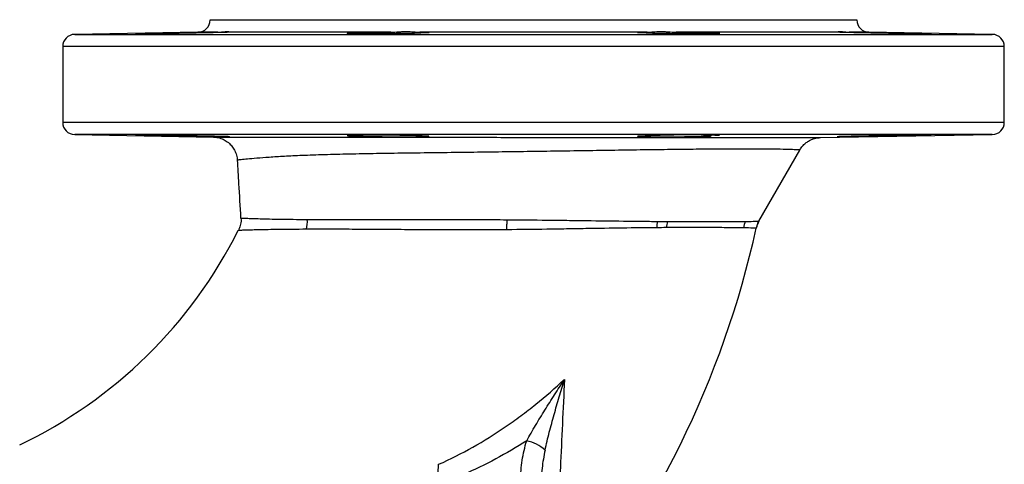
# Model space of a CAD drawing. Header units: millimetres. Extents: x 1836 to 4073, y 1425 to 4760.
# Tile 14 of 17: x 3592 to 4073, y 2058 to 2275. Entities that reach past the tile are written whole.
import ezdxf

# ---------------------------------------------------------------- set-up
doc = ezdxf.new("R2010")
doc.units = ezdxf.units.MM
doc.header["$LTSCALE"] = 2

msp = doc.modelspace()

# ---------------------------------------------------------------- linework, layer by layer
at = {"color": 7, "linetype": 'Continuous', "lineweight": 25}
for p, q in [((3684.6, 2275.44), (3684.6, 2275.33)), ((3684.6, 2275.44), (4000.6, 2275.44)), ((4000.6, 2275.33), (4000.6, 2275.44)), ((3678.7, 2269.33), (3618.49, 2268.28)), ((3694.22, 2269.38), (3694.28, 2269.33)), ((3772.86, 2269.33), (3694.28, 2269.33)), ((3755.78, 2268.94), (3755.78, 2268.58)), ((3898.16, 2269.33), (3787.03, 2269.33)), ((3990.92, 2269.33), (3912.34, 2269.33)), ((3929.42, 2268.58), (3929.42, 2268.94)), ((3990.92, 2269.33), (3991, 2269.38)), ((4066.7, 2268.28), (4006.49, 2269.33)), ((3612.6, 2262.28), (3612.6, 2225.33)), ((4072.6, 2225.33), (4072.6, 2262.28)), ((3618.49, 2219.33), (3686.26, 2218.15)), ((3755.78, 2219.04), (3755.78, 2218.67)), ((3929.42, 2218.67), (3929.42, 2219.04)), ((3982.81, 2217.87), (4066.7, 2219.33)), ((3952.75, 2177.02), (3972.71, 2211.77)), ((3972.54, 2211.87), (3972.53, 2211.87))]:
    msp.add_line(p, q, dxfattribs=at)
at = {"color": 8, "linetype": 'Continuous', "lineweight": 25}
for p, q in [((3684.6, 2275.33), (4000.6, 2275.33)), ((3618.49, 2268.28), (4066.7, 2268.28)), ((3688.41, 2269.33), (3678.7, 2269.33)), ((4006.49, 2269.33), (3996.79, 2269.33)), ((3842.6, 2262.28), (3612.6, 2262.28)), ((4072.6, 2262.28), (3842.6, 2262.28)), ((3612.6, 2225.33), (3842.6, 2225.33)), ((3842.6, 2225.33), (4072.6, 2225.33)), ((3842.6, 2219.33), (3618.49, 2219.33)), ((4066.7, 2219.33), (3842.6, 2219.33)), ((3952.72, 2177.04), (3952.72, 2177.04))]:
    msp.add_line(p, q, dxfattribs=at)
at = {"color": 7, "linetype": 'Continuous', "lineweight": 25, "flags": 128}
msp.add_lwpolyline([(3829.59, 2172.87), (3829.6, 2173.5), (3829.62, 2174.13), (3829.63, 2174.76), (3829.64, 2175.38), (3829.66, 2176), (3829.67, 2176.6), (3829.68, 2177.2), (3829.7, 2177.78)], dxfattribs=at)
at = {"color": 7, "linetype": 'Continuous', "lineweight": 25}
for centre, radius, start, end in [((3678.6, 2275.33), 6, 271, 0), ((4006.6, 2275.33), 6, 180, 269), ((3618.6, 2262.28), 6, 91, 180), ((4066.6, 2262.28), 6, 0, 89), ((3618.6, 2225.33), 6, 180, 269), ((4066.6, 2225.33), 6, 271, 0), ((3918.02, 1815.66), 403.52, 87.804, 92.8785), ((3715.76, 2176.95), 16.36, 346.3546, 3.3788), ((3921.36, 2172.16), 18.73, 165.1702, 174.7615), ((3925.06, 2172.09), 17.64, 164.1443, 174.1136), ((3957.34, 2171.29), 12.47, 153.0164, 168.4878), ((3963.13, 2171.06), 12, 150.142, 167.4987), ((3492.6, 2275.44), 230, 295.4952, 333.4434), ((3492.6, 2275.44), 470, 320.0412, 347.4926), ((3834.72, 2049.64), 20.69, 49.1738, 77.2736)]:
    msp.add_arc(centre, radius, start, end, dxfattribs=at)
for points, knots in [([(3677.78, 2268.94), (3676.7, 2268.92), (3675.53, 2268.9), (3673.63, 2268.86), (3672.98, 2268.85), (3671.66, 2268.82), (3670.99, 2268.81), (3669.62, 2268.79), (3668.92, 2268.77), (3667.51, 2268.75), (3666.8, 2268.74), (3664.69, 2268.71), (3663.29, 2268.69), (3660.53, 2268.65), (3659.21, 2268.63), (3657.33, 2268.61), (3656.71, 2268.6), (3655.53, 2268.59), (3654.97, 2268.58), (3653.9, 2268.57), (3653.4, 2268.57), (3652.44, 2268.56), (3651.99, 2268.56), (3650.74, 2268.55), (3650.05, 2268.55), (3649.24, 2268.55), (3649.01, 2268.55), (3648.62, 2268.55), (3648.32, 2268.55), (3648.18, 2268.56), (3648.12, 2268.57), (3648.14, 2268.57), (3648.3, 2268.59), (3648.57, 2268.6), (3649.23, 2268.62), (3649.49, 2268.63), (3650.07, 2268.65), (3650.4, 2268.66), (3651.14, 2268.68), (3651.54, 2268.69), (3652.42, 2268.71), (3652.89, 2268.72), (3654.38, 2268.75), (3655.48, 2268.77), (3657.9, 2268.82), (3659.18, 2268.85), (3661.18, 2268.88), (3661.87, 2268.89), (3663.26, 2268.92), (3663.96, 2268.93), (3664.66, 2268.94)], [0, 0, 0, 0, 0.0625, 0.0625, 0.09375, 0.09375, 0.125, 0.125, 0.15625, 0.15625, 0.1875, 0.1875, 0.25, 0.25, 0.3125, 0.3125, 0.34375, 0.34375, 0.375, 0.375, 0.40625, 0.40625, 0.4375, 0.4375, 0.5, 0.5, 0.53125, 0.53125, 0.5625, 0.59375, 0.59375, 0.625, 0.625, 0.6875, 0.6875, 0.71875, 0.71875, 0.75, 0.75, 0.78125, 0.78125, 0.8125, 0.8125, 0.875, 0.875, 0.9375, 0.9375, 0.96875, 0.96875, 1, 1, 1, 1]), ([(3664.66, 2268.94), (3665.48, 2268.96), (3666.38, 2268.98), (3668.25, 2269.02), (3669.23, 2269.03), (3670.76, 2269.06), (3671.28, 2269.07), (3672.33, 2269.09), (3672.86, 2269.1), (3674.45, 2269.13), (3675.53, 2269.15), (3677.16, 2269.17), (3677.7, 2269.18), (3678.78, 2269.2), (3679.31, 2269.21), (3680.89, 2269.23), (3681.93, 2269.25), (3683.45, 2269.27), (3683.94, 2269.28), (3684.91, 2269.29), (3685.38, 2269.3), (3686.74, 2269.32), (3687.6, 2269.33), (3688.41, 2269.33)], [0, 0, 0, 0, 0.125, 0.125, 0.25, 0.25, 0.3125, 0.3125, 0.375, 0.375, 0.5, 0.5, 0.5625, 0.5625, 0.625, 0.625, 0.75, 0.75, 0.8125, 0.8125, 0.875, 0.875, 1, 1, 1, 1]), ([(3694.28, 2269.33), (3694.23, 2269.33), (3694.08, 2269.32), (3693.72, 2269.3), (3693.57, 2269.29), (3693.23, 2269.28), (3693.04, 2269.27), (3692.39, 2269.25), (3691.88, 2269.23), (3690.98, 2269.21), (3690.66, 2269.2), (3689.98, 2269.18), (3689.62, 2269.17), (3688.49, 2269.15), (3687.68, 2269.13), (3686.37, 2269.1), (3685.91, 2269.09), (3684.98, 2269.07), (3684.49, 2269.06), (3683.03, 2269.03), (3682.02, 2269.02), (3679.94, 2268.98), (3678.85, 2268.96), (3677.78, 2268.94)], [0, 0, 0, 0, 0.125, 0.125, 0.1875, 0.1875, 0.25, 0.25, 0.375, 0.375, 0.4375, 0.4375, 0.5, 0.5, 0.625, 0.625, 0.6875, 0.6875, 0.75, 0.75, 0.875, 0.875, 1, 1, 1, 1]), ([(3688.41, 2269.33), (3689.14, 2269.34), (3689.8, 2269.4), (3691, 2269.52), (3691.54, 2269.59), (3692.49, 2269.67), (3692.89, 2269.69), (3693.55, 2269.65), (3693.81, 2269.61), (3693.99, 2269.54)], [0, 0, 0, 0, 0.25, 0.25, 0.5, 0.5, 0.75, 0.75, 1, 1, 1, 1]), ([(3787.45, 2268.94), (3787.39, 2268.93), (3787.29, 2268.92), (3787.01, 2268.89), (3786.83, 2268.88), (3786.17, 2268.85), (3785.58, 2268.82), (3784.46, 2268.79), (3784.05, 2268.77), (3783.17, 2268.75), (3782.7, 2268.74), (3781.18, 2268.71), (3780.08, 2268.69), (3778.27, 2268.66), (3777.65, 2268.65), (3776.35, 2268.63), (3775.7, 2268.62), (3774.36, 2268.61), (3773.68, 2268.6), (3772.3, 2268.59), (3771.59, 2268.58), (3769.47, 2268.57), (3768.07, 2268.56), (3765.98, 2268.55), (3765.28, 2268.55), (3763.92, 2268.55), (3762.59, 2268.55), (3761.33, 2268.55), (3760.09, 2268.55), (3759.49, 2268.55), (3757.78, 2268.56), (3756.75, 2268.57), (3755.37, 2268.58), (3754.94, 2268.59), (3754.15, 2268.6), (3753.8, 2268.61), (3753.16, 2268.62), (3752.87, 2268.63), (3752.38, 2268.65), (3752.17, 2268.66), (3751.68, 2268.69), (3751.51, 2268.71), (3751.5, 2268.75), (3751.67, 2268.77), (3752.15, 2268.81), (3752.36, 2268.82), (3752.85, 2268.85), (3753.13, 2268.86), (3753.76, 2268.88), (3754.11, 2268.89), (3754.89, 2268.92), (3755.32, 2268.93), (3755.78, 2268.94)], [0, 0, 0, 0, 0.03125, 0.03125, 0.0625, 0.0625, 0.125, 0.125, 0.15625, 0.15625, 0.1875, 0.1875, 0.25, 0.25, 0.28125, 0.28125, 0.3125, 0.3125, 0.34375, 0.34375, 0.375, 0.375, 0.4375, 0.4375, 0.46875, 0.46875, 0.5, 0.53125, 0.53125, 0.5625, 0.5625, 0.625, 0.625, 0.65625, 0.65625, 0.6875, 0.6875, 0.71875, 0.71875, 0.75, 0.75, 0.8125, 0.8125, 0.875, 0.875, 0.90625, 0.90625, 0.9375, 0.9375, 0.96875, 0.96875, 1, 1, 1, 1]), ([(3755.78, 2268.94), (3755.87, 2268.96), (3756.05, 2268.98), (3756.61, 2269.02), (3756.99, 2269.03), (3757.68, 2269.06), (3757.94, 2269.07), (3758.49, 2269.09), (3758.78, 2269.1), (3759.73, 2269.13), (3760.43, 2269.15), (3761.6, 2269.17), (3762.01, 2269.18), (3762.86, 2269.2), (3763.29, 2269.21), (3764.63, 2269.23), (3765.58, 2269.25), (3767.08, 2269.27), (3767.59, 2269.28), (3768.62, 2269.29), (3769.13, 2269.3), (3770.7, 2269.32), (3771.77, 2269.33), (3772.86, 2269.33)], [0, 0, 0, 0, 0.125, 0.125, 0.25, 0.25, 0.3125, 0.3125, 0.375, 0.375, 0.5, 0.5, 0.5625, 0.5625, 0.625, 0.625, 0.75, 0.75, 0.8125, 0.8125, 0.875, 0.875, 1, 1, 1, 1]), ([(3772.86, 2269.33), (3774.19, 2269.35), (3775.51, 2269.45), (3777.45, 2269.57), (3778.1, 2269.61), (3779.37, 2269.66), (3780, 2269.68), (3781.21, 2269.68), (3781.8, 2269.66), (3782.95, 2269.61), (3783.52, 2269.57), (3785.15, 2269.45), (3786.14, 2269.35), (3787.03, 2269.33)], [0, 0, 0, 0, 0.25, 0.25, 0.375, 0.375, 0.5, 0.5, 0.625, 0.625, 0.75, 0.75, 1, 1, 1, 1]), ([(3787.03, 2269.33), (3787.77, 2269.33), (3788.42, 2269.32), (3789.27, 2269.3), (3789.54, 2269.29), (3790.02, 2269.28), (3790.25, 2269.27), (3790.85, 2269.25), (3791.15, 2269.23), (3791.47, 2269.21), (3791.55, 2269.2), (3791.67, 2269.18), (3791.7, 2269.17), (3791.73, 2269.15), (3791.65, 2269.13), (3791.39, 2269.1), (3791.28, 2269.09), (3791.01, 2269.07), (3790.85, 2269.06), (3790.3, 2269.03), (3789.85, 2269.02), (3788.78, 2268.98), (3788.14, 2268.96), (3787.45, 2268.94)], [0, 0, 0, 0, 0.125, 0.125, 0.1875, 0.1875, 0.25, 0.25, 0.375, 0.375, 0.4375, 0.4375, 0.5, 0.5, 0.625, 0.625, 0.6875, 0.6875, 0.75, 0.75, 0.875, 0.875, 1, 1, 1, 1]), ([(3897.75, 2268.94), (3897.05, 2268.96), (3896.42, 2268.98), (3895.35, 2269.02), (3894.89, 2269.03), (3894.35, 2269.06), (3894.19, 2269.07), (3893.92, 2269.09), (3893.81, 2269.1), (3893.54, 2269.13), (3893.47, 2269.15), (3893.49, 2269.17), (3893.53, 2269.18), (3893.65, 2269.2), (3893.73, 2269.21), (3894.04, 2269.23), (3894.35, 2269.25), (3894.95, 2269.27), (3895.18, 2269.28), (3895.66, 2269.29), (3895.93, 2269.3), (3896.78, 2269.32), (3897.43, 2269.33), (3898.16, 2269.33)], [0, 0, 0, 0, 0.125, 0.125, 0.25, 0.25, 0.3125, 0.3125, 0.375, 0.375, 0.5, 0.5, 0.5625, 0.5625, 0.625, 0.625, 0.75, 0.75, 0.8125, 0.8125, 0.875, 0.875, 1, 1, 1, 1]), ([(3929.42, 2268.94), (3930.33, 2268.92), (3931.11, 2268.9), (3932.07, 2268.86), (3932.35, 2268.85), (3932.84, 2268.82), (3933.04, 2268.81), (3933.37, 2268.79), (3933.49, 2268.77), (3933.65, 2268.75), (3933.69, 2268.74), (3933.69, 2268.71), (3933.52, 2268.69), (3932.85, 2268.65), (3932.36, 2268.63), (3931.41, 2268.61), (3931.05, 2268.6), (3930.26, 2268.59), (3929.83, 2268.58), (3928.91, 2268.57), (3928.41, 2268.57), (3927.37, 2268.56), (3926.82, 2268.56), (3925.69, 2268.55), (3925.09, 2268.55), (3923.86, 2268.55), (3923.22, 2268.55), (3921.26, 2268.55), (3919.91, 2268.55), (3917.81, 2268.56), (3917.1, 2268.56), (3915.69, 2268.57), (3914.99, 2268.57), (3913.59, 2268.58), (3912.89, 2268.59), (3911.5, 2268.6), (3910.81, 2268.61), (3908.8, 2268.63), (3907.52, 2268.65), (3905.7, 2268.68), (3905.12, 2268.69), (3904.01, 2268.71), (3903.49, 2268.72), (3901.99, 2268.75), (3901.1, 2268.77), (3900, 2268.81), (3899.66, 2268.82), (3899.07, 2268.85), (3898.81, 2268.86), (3898.15, 2268.9), (3897.87, 2268.92), (3897.75, 2268.94)], [0, 0, 0, 0, 0.0625, 0.0625, 0.09375, 0.09375, 0.125, 0.125, 0.15625, 0.15625, 0.1875, 0.1875, 0.25, 0.25, 0.3125, 0.3125, 0.34375, 0.34375, 0.375, 0.375, 0.40625, 0.40625, 0.4375, 0.4375, 0.46875, 0.46875, 0.5, 0.5, 0.5625, 0.5625, 0.59375, 0.59375, 0.625, 0.625, 0.65625, 0.65625, 0.6875, 0.6875, 0.75, 0.75, 0.78125, 0.78125, 0.8125, 0.8125, 0.875, 0.875, 0.90625, 0.90625, 0.9375, 0.9375, 1, 1, 1, 1]), ([(3898.16, 2269.33), (3899.06, 2269.35), (3900.05, 2269.45), (3901.67, 2269.57), (3902.23, 2269.61), (3903.4, 2269.66), (3903.99, 2269.68), (3905.21, 2269.68), (3905.83, 2269.66), (3907.09, 2269.61), (3907.74, 2269.57), (3909.71, 2269.44), (3911.02, 2269.35), (3912.34, 2269.33)], [0, 0, 0, 0, 0.25, 0.25, 0.375, 0.375, 0.5, 0.5, 0.625, 0.625, 0.75, 0.75, 1, 1, 1, 1]), ([(3912.34, 2269.33), (3913.43, 2269.33), (3914.49, 2269.32), (3916.07, 2269.3), (3916.58, 2269.29), (3917.61, 2269.28), (3918.12, 2269.27), (3919.62, 2269.25), (3920.57, 2269.23), (3921.91, 2269.21), (3922.34, 2269.2), (3923.19, 2269.18), (3923.6, 2269.17), (3924.77, 2269.15), (3925.47, 2269.13), (3926.41, 2269.1), (3926.71, 2269.09), (3927.26, 2269.07), (3927.52, 2269.06), (3928.21, 2269.03), (3928.58, 2269.02), (3929.14, 2268.98), (3929.33, 2268.96), (3929.42, 2268.94)], [0, 0, 0, 0, 0.125, 0.125, 0.1875, 0.1875, 0.25, 0.25, 0.375, 0.375, 0.4375, 0.4375, 0.5, 0.5, 0.625, 0.625, 0.6875, 0.6875, 0.75, 0.75, 0.875, 0.875, 1, 1, 1, 1]), ([(4007.42, 2268.94), (4006.34, 2268.96), (4005.26, 2268.98), (4003.18, 2269.02), (4002.17, 2269.03), (4000.7, 2269.06), (4000.22, 2269.07), (3999.28, 2269.09), (3998.83, 2269.1), (3997.52, 2269.13), (3996.7, 2269.15), (3995.57, 2269.17), (3995.21, 2269.18), (3994.53, 2269.2), (3994.21, 2269.21), (3993.32, 2269.23), (3992.8, 2269.25), (3992.16, 2269.27), (3991.96, 2269.28), (3991.63, 2269.29), (3991.48, 2269.3), (3991.12, 2269.32), (3990.97, 2269.33), (3990.92, 2269.33)], [0, 0, 0, 0, 0.125, 0.125, 0.25, 0.25, 0.3125, 0.3125, 0.375, 0.375, 0.5, 0.5, 0.5625, 0.5625, 0.625, 0.625, 0.75, 0.75, 0.8125, 0.8125, 0.875, 0.875, 1, 1, 1, 1]), ([(3991.42, 2269.6), (3991.64, 2269.65), (3991.91, 2269.68), (3992.58, 2269.68), (3992.98, 2269.65), (3993.66, 2269.59), (3993.9, 2269.56), (3994.42, 2269.5), (3994.68, 2269.47), (3995.52, 2269.39), (3996.13, 2269.34), (3996.79, 2269.33)], [0, 0, 0, 0, 0.25, 0.25, 0.5, 0.5, 0.625, 0.625, 0.75, 0.75, 1, 1, 1, 1]), ([(3996.79, 2269.33), (3997.59, 2269.33), (3998.46, 2269.32), (3999.82, 2269.3), (4000.29, 2269.29), (4001.26, 2269.28), (4001.76, 2269.27), (4003.27, 2269.25), (4004.31, 2269.23), (4005.89, 2269.21), (4006.42, 2269.2), (4007.5, 2269.18), (4008.05, 2269.17), (4009.67, 2269.15), (4010.74, 2269.13), (4012.34, 2269.1), (4012.87, 2269.09), (4013.92, 2269.07), (4014.44, 2269.06), (4015.97, 2269.03), (4016.95, 2269.02), (4018.82, 2268.98), (4019.71, 2268.96), (4020.54, 2268.94)], [0, 0, 0, 0, 0.125, 0.125, 0.1875, 0.1875, 0.25, 0.25, 0.375, 0.375, 0.4375, 0.4375, 0.5, 0.5, 0.625, 0.625, 0.6875, 0.6875, 0.75, 0.75, 0.875, 0.875, 1, 1, 1, 1]), ([(4020.54, 2268.94), (4021.24, 2268.93), (4021.95, 2268.92), (4023.33, 2268.89), (4024.01, 2268.88), (4025.34, 2268.86), (4026, 2268.85), (4027.29, 2268.82), (4027.91, 2268.81), (4029.71, 2268.77), (4030.81, 2268.75), (4032.82, 2268.71), (4033.69, 2268.69), (4034.79, 2268.66), (4035.12, 2268.65), (4035.71, 2268.63), (4035.97, 2268.62), (4036.4, 2268.61), (4036.58, 2268.6), (4036.85, 2268.59), (4036.95, 2268.58), (4037.12, 2268.57), (4037.06, 2268.56), (4036.73, 2268.55), (4036.58, 2268.55), (4036.19, 2268.55), (4035.96, 2268.55), (4035.42, 2268.55), (4035.12, 2268.55), (4034.43, 2268.55), (4034.05, 2268.55), (4033.21, 2268.56), (4032.76, 2268.56), (4031.8, 2268.57), (4031.29, 2268.57), (4029.68, 2268.59), (4028.51, 2268.6), (4026.62, 2268.62), (4025.97, 2268.63), (4024.65, 2268.65), (4023.97, 2268.66), (4022.61, 2268.68), (4021.91, 2268.69), (4020.5, 2268.71), (4019.8, 2268.72), (4017.69, 2268.75), (4016.29, 2268.77), (4013.52, 2268.82), (4012.2, 2268.85), (4010.32, 2268.88), (4009.7, 2268.89), (4008.52, 2268.92), (4007.96, 2268.93), (4007.42, 2268.94)], [0, 0, 0, 0, 0.03125, 0.03125, 0.0625, 0.0625, 0.09375, 0.09375, 0.125, 0.125, 0.1875, 0.1875, 0.25, 0.25, 0.28125, 0.28125, 0.3125, 0.3125, 0.34375, 0.34375, 0.375, 0.375, 0.4375, 0.4375, 0.46875, 0.46875, 0.5, 0.5, 0.53125, 0.53125, 0.5625, 0.5625, 0.59375, 0.59375, 0.625, 0.625, 0.6875, 0.6875, 0.71875, 0.71875, 0.75, 0.75, 0.78125, 0.78125, 0.8125, 0.8125, 0.875, 0.875, 0.9375, 0.9375, 0.96875, 0.96875, 1, 1, 1, 1]), ([(3677.78, 2218.67), (3676.7, 2218.7), (3675.53, 2218.72), (3673.63, 2218.76), (3672.98, 2218.77), (3671.66, 2218.8), (3670.99, 2218.81), (3669.62, 2218.83), (3668.92, 2218.84), (3667.51, 2218.87), (3666.8, 2218.88), (3664.69, 2218.91), (3663.29, 2218.93), (3660.53, 2218.97), (3659.21, 2218.99), (3657.33, 2219.01), (3656.71, 2219.02), (3655.53, 2219.03), (3654.97, 2219.03), (3653.9, 2219.04), (3653.4, 2219.05), (3652.44, 2219.06), (3651.99, 2219.06), (3650.74, 2219.07), (3650.05, 2219.07), (3649.24, 2219.07), (3649.01, 2219.07), (3648.62, 2219.07), (3648.32, 2219.06), (3648.18, 2219.06), (3648.12, 2219.05), (3648.14, 2219.04), (3648.3, 2219.03), (3648.57, 2219.02), (3649.23, 2218.99), (3649.49, 2218.99), (3650.07, 2218.97), (3650.4, 2218.96), (3651.14, 2218.94), (3651.54, 2218.93), (3652.42, 2218.91), (3652.89, 2218.9), (3654.38, 2218.87), (3655.48, 2218.84), (3657.9, 2218.8), (3659.18, 2218.77), (3661.18, 2218.74), (3661.87, 2218.72), (3663.26, 2218.7), (3663.96, 2218.69), (3664.66, 2218.67)], [0, 0, 0, 0, 0.0625, 0.0625, 0.09375, 0.09375, 0.125, 0.125, 0.15625, 0.15625, 0.1875, 0.1875, 0.25, 0.25, 0.3125, 0.3125, 0.34375, 0.34375, 0.375, 0.375, 0.40625, 0.40625, 0.4375, 0.4375, 0.5, 0.5, 0.53125, 0.53125, 0.5625, 0.59375, 0.59375, 0.625, 0.625, 0.6875, 0.6875, 0.71875, 0.71875, 0.75, 0.75, 0.78125, 0.78125, 0.8125, 0.8125, 0.875, 0.875, 0.9375, 0.9375, 0.96875, 0.96875, 1, 1, 1, 1]), ([(3664.66, 2218.67), (3665.28, 2218.66), (3665.93, 2218.65), (3667.32, 2218.62), (3668.04, 2218.61), (3669.51, 2218.58), (3670.27, 2218.56), (3671.83, 2218.54), (3672.64, 2218.52), (3675.05, 2218.48), (3676.67, 2218.45), (3679.12, 2218.41), (3679.93, 2218.4), (3681.5, 2218.38), (3682.27, 2218.36), (3683.79, 2218.34), (3684.53, 2218.33), (3685.95, 2218.31), (3686.62, 2218.3), (3687.91, 2218.29), (3688.52, 2218.28), (3689.68, 2218.27), (3690.21, 2218.27), (3691.18, 2218.26), (3691.63, 2218.25), (3692.42, 2218.25), (3692.77, 2218.25), (3693.66, 2218.25), (3694.04, 2218.26), (3694.21, 2218.27)], [0, 0, 0, 0, 0.0625, 0.0625, 0.125, 0.125, 0.1875, 0.1875, 0.25, 0.25, 0.375, 0.375, 0.4375, 0.4375, 0.5, 0.5, 0.5625, 0.5625, 0.625, 0.625, 0.6875, 0.6875, 0.75, 0.75, 0.8125, 0.8125, 0.875, 0.875, 1, 1, 1, 1]), ([(3694.09, 2218.28), (3694.08, 2218.29), (3694.05, 2218.32), (3691.98, 2218.38), (3688.67, 2218.47), (3684.26, 2218.56), (3680.14, 2218.64), (3677.95, 2218.67), (3677.78, 2218.67)], [0, 0, 0, 0, 0.159018, 0.385454, 0.527176, 0.753694, 0.980212, 1, 1, 1, 1]), ([(3686.26, 2218.15), (3686.24, 2218.15), (3686.2, 2218.15), (3687.43, 2218.15), (3689.53, 2218.14), (3692.58, 2218.14), (3696.52, 2218.13), (3701.31, 2218.12), (3706.94, 2218.11), (3713.4, 2218.1), (3720.84, 2218.09), (3729.26, 2218.08), (3738.73, 2218.07), (3749.07, 2218.06), (3759.99, 2218.05), (3771.33, 2218.04), (3783.04, 2218.03), (3795.31, 2218.02), (3808.61, 2218.01), (3822.86, 2218), (3836.89, 2217.99), (3849.99, 2217.98), (3862.1, 2217.97), (3874.16, 2217.95), (3885.92, 2217.94), (3897.25, 2217.93), (3908.13, 2217.92), (3918.62, 2217.91), (3928.54, 2217.9), (3937.77, 2217.9), (3946.32, 2217.89), (3954.18, 2217.88), (3961.21, 2217.88), (3967.33, 2217.87), (3972.53, 2217.87), (3976.79, 2217.87), (3980, 2217.87), (3982.03, 2217.87), (3982.99, 2217.87), (3982.85, 2217.87), (3982.82, 2217.87)], [0, 0, 0, 0, 0.017615, 0.041692, 0.065939, 0.090675, 0.115565, 0.140736, 0.16605, 0.191812, 0.217727, 0.245501, 0.273469, 0.302067, 0.330888, 0.358145, 0.3856, 0.413688, 0.441998, 0.474275, 0.506897, 0.533046, 0.559377, 0.58628, 0.613379, 0.639573, 0.665945, 0.692876, 0.719999, 0.746532, 0.773246, 0.800523, 0.827994, 0.854901, 0.881994, 0.909681, 0.937577, 0.964289, 0.991208, 1, 1, 1, 1]), ([(3686.96, 2218.11), (3687.01, 2218.1), (3687.33, 2218.08), (3688.54, 2217.91), (3690.4, 2217.38), (3692.63, 2216.2), (3694.49, 2214.66), (3696.05, 2212.73), (3697.17, 2210.52), (3697.79, 2208.51), (3697.81, 2207.26), (3697.82, 2206.88)], [0, 0, 0, 0, 0.009246, 0.057705, 0.213891, 0.346982, 0.499348, 0.634602, 0.781338, 0.932592, 1, 1, 1, 1]), ([(3787.45, 2218.67), (3787.39, 2218.69), (3787.29, 2218.7), (3787.01, 2218.72), (3786.83, 2218.74), (3786.17, 2218.77), (3785.58, 2218.8), (3784.46, 2218.83), (3784.05, 2218.84), (3783.17, 2218.87), (3782.7, 2218.88), (3781.18, 2218.91), (3780.08, 2218.93), (3778.27, 2218.96), (3777.65, 2218.97), (3776.35, 2218.99), (3775.7, 2218.99), (3774.36, 2219.01), (3773.68, 2219.02), (3772.3, 2219.03), (3771.59, 2219.03), (3769.47, 2219.05), (3768.07, 2219.06), (3765.98, 2219.07), (3765.28, 2219.07), (3763.92, 2219.07), (3762.59, 2219.07), (3761.33, 2219.07), (3760.09, 2219.07), (3759.49, 2219.07), (3757.78, 2219.06), (3756.75, 2219.05), (3755.37, 2219.03), (3754.94, 2219.03), (3754.15, 2219.02), (3753.8, 2219.01), (3753.16, 2218.99), (3752.87, 2218.99), (3752.38, 2218.97), (3752.17, 2218.96), (3751.68, 2218.93), (3751.51, 2218.91), (3751.5, 2218.87), (3751.67, 2218.84), (3752.15, 2218.81), (3752.36, 2218.8), (3752.85, 2218.77), (3753.13, 2218.76), (3753.76, 2218.74), (3754.11, 2218.72), (3754.89, 2218.7), (3755.32, 2218.69), (3755.78, 2218.67)], [0, 0, 0, 0, 0.03125, 0.03125, 0.0625, 0.0625, 0.125, 0.125, 0.15625, 0.15625, 0.1875, 0.1875, 0.25, 0.25, 0.28125, 0.28125, 0.3125, 0.3125, 0.34375, 0.34375, 0.375, 0.375, 0.4375, 0.4375, 0.46875, 0.46875, 0.5, 0.53125, 0.53125, 0.5625, 0.5625, 0.625, 0.625, 0.65625, 0.65625, 0.6875, 0.6875, 0.71875, 0.71875, 0.75, 0.75, 0.8125, 0.8125, 0.875, 0.875, 0.90625, 0.90625, 0.9375, 0.9375, 0.96875, 0.96875, 1, 1, 1, 1]), ([(3755.78, 2218.67), (3755.87, 2218.66), (3756.06, 2218.64), (3756.5, 2218.61), (3756.67, 2218.6), (3757.06, 2218.58), (3757.28, 2218.57), (3758.01, 2218.54), (3758.58, 2218.52), (3759.57, 2218.49), (3759.92, 2218.48), (3760.67, 2218.47), (3761.05, 2218.46), (3762.27, 2218.43), (3763.14, 2218.41), (3765.03, 2218.38), (3766.02, 2218.36), (3767.56, 2218.34), (3768.08, 2218.33), (3769.15, 2218.32), (3769.69, 2218.31), (3771.33, 2218.3), (3772.43, 2218.29), (3774.09, 2218.27), (3774.64, 2218.27), (3775.75, 2218.26), (3776.31, 2218.26), (3777.95, 2218.25), (3779.02, 2218.25), (3781.09, 2218.25), (3782.11, 2218.25), (3784, 2218.26), (3784.89, 2218.26), (3786.13, 2218.27), (3786.53, 2218.28), (3787.29, 2218.29), (3787.65, 2218.29), (3788.66, 2218.31), (3789.25, 2218.32), (3790.01, 2218.34), (3790.24, 2218.35), (3790.65, 2218.36), (3790.83, 2218.37), (3791.3, 2218.39), (3791.51, 2218.41), (3791.62, 2218.43)], [0, 0, 0, 0, 0.0625, 0.0625, 0.09375, 0.09375, 0.125, 0.125, 0.1875, 0.1875, 0.21875, 0.21875, 0.25, 0.25, 0.3125, 0.3125, 0.375, 0.375, 0.40625, 0.40625, 0.4375, 0.4375, 0.5, 0.5, 0.53125, 0.53125, 0.5625, 0.5625, 0.625, 0.625, 0.6875, 0.6875, 0.75, 0.75, 0.78125, 0.78125, 0.8125, 0.8125, 0.875, 0.875, 0.90625, 0.90625, 0.9375, 0.9375, 1, 1, 1, 1]), ([(3791.5, 2218.46), (3791.49, 2218.48), (3791.46, 2218.54), (3789.63, 2218.62), (3787.92, 2218.66), (3787.45, 2218.67)], [0, 0, 0, 0, 0.335966, 0.815235, 1, 1, 1, 1]), ([(3897.75, 2218.67), (3897.29, 2218.66), (3896.87, 2218.65), (3896.09, 2218.63), (3895.73, 2218.62), (3895.1, 2218.59), (3894.82, 2218.58), (3894.33, 2218.55), (3894.13, 2218.54), (3893.64, 2218.51), (3893.48, 2218.48), (3893.49, 2218.43), (3893.66, 2218.41), (3894.15, 2218.38), (3894.36, 2218.37), (3894.85, 2218.35), (3895.14, 2218.34), (3895.78, 2218.32), (3896.13, 2218.32), (3896.92, 2218.3), (3897.35, 2218.29), (3898.73, 2218.28), (3899.76, 2218.27), (3901.48, 2218.26), (3902.08, 2218.25), (3903.31, 2218.25), (3904.58, 2218.25), (3905.91, 2218.25), (3907.27, 2218.25), (3907.97, 2218.26), (3910.06, 2218.27), (3911.46, 2218.28), (3913.58, 2218.29), (3914.29, 2218.3), (3915.67, 2218.32), (3916.35, 2218.32), (3917.69, 2218.34), (3918.34, 2218.35), (3919.63, 2218.37), (3920.26, 2218.38), (3922.07, 2218.41), (3923.17, 2218.43), (3924.68, 2218.47), (3925.16, 2218.48), (3926.03, 2218.51), (3926.43, 2218.52), (3927.54, 2218.55), (3928.15, 2218.58), (3928.8, 2218.62), (3928.98, 2218.63), (3929.26, 2218.65), (3929.36, 2218.66), (3929.42, 2218.67)], [0, 0, 0, 0, 0.03125, 0.03125, 0.0625, 0.0625, 0.09375, 0.09375, 0.125, 0.125, 0.1875, 0.1875, 0.25, 0.25, 0.28125, 0.28125, 0.3125, 0.3125, 0.34375, 0.34375, 0.375, 0.375, 0.4375, 0.4375, 0.46875, 0.46875, 0.5, 0.53125, 0.53125, 0.5625, 0.5625, 0.625, 0.625, 0.65625, 0.65625, 0.6875, 0.6875, 0.71875, 0.71875, 0.75, 0.75, 0.8125, 0.8125, 0.84375, 0.84375, 0.875, 0.875, 0.9375, 0.9375, 0.96875, 0.96875, 1, 1, 1, 1]), ([(3972.74, 2211.75), (3972.94, 2212.13), (3973.47, 2213.12), (3974.67, 2214.45), (3976.16, 2215.7), (3977.68, 2216.61), (3979.12, 2217.22), (3980.41, 2217.58), (3981.39, 2217.76), (3981.94, 2217.81), (3982.12, 2217.83)], [0, 0, 0, 0, 0.108794, 0.290318, 0.457061, 0.608508, 0.743233, 0.858954, 0.952652, 1, 1, 1, 1]), ([(4007.42, 2218.67), (4006.72, 2218.66), (4006.02, 2218.65), (4004.63, 2218.63), (4003.94, 2218.62), (4001.94, 2218.58), (4000.66, 2218.55), (3998.85, 2218.52), (3998.26, 2218.51), (3997.16, 2218.48), (3996.64, 2218.47), (3995.15, 2218.43), (3994.26, 2218.41), (3993.16, 2218.38), (3992.83, 2218.37), (3992.25, 2218.35), (3991.99, 2218.34), (3991.33, 2218.32), (3991.06, 2218.3), (3990.9, 2218.28), (3990.88, 2218.28), (3990.94, 2218.27), (3991.01, 2218.26), (3991.23, 2218.26), (3991.38, 2218.25), (3991.77, 2218.25), (3992, 2218.25), (3992.81, 2218.25), (3993.5, 2218.25), (3994.74, 2218.26), (3995.2, 2218.27), (3996.16, 2218.28), (3996.66, 2218.28), (3997.73, 2218.29), (3998.29, 2218.3), (3999.47, 2218.32), (4000.09, 2218.32), (4001.97, 2218.35), (4003.29, 2218.37), (4005.36, 2218.4), (4006.06, 2218.41), (4007.45, 2218.43), (4008.16, 2218.45), (4009.56, 2218.47), (4010.27, 2218.48), (4011.68, 2218.51), (4012.38, 2218.52), (4014.43, 2218.55), (4015.75, 2218.58), (4018.29, 2218.63), (4019.46, 2218.65), (4020.54, 2218.67)], [0, 0, 0, 0, 0.03125, 0.03125, 0.0625, 0.0625, 0.125, 0.125, 0.15625, 0.15625, 0.1875, 0.1875, 0.25, 0.25, 0.28125, 0.28125, 0.3125, 0.3125, 0.375, 0.375, 0.40625, 0.40625, 0.4375, 0.4375, 0.46875, 0.46875, 0.5, 0.5, 0.5625, 0.5625, 0.59375, 0.59375, 0.625, 0.625, 0.65625, 0.65625, 0.6875, 0.6875, 0.75, 0.75, 0.78125, 0.78125, 0.8125, 0.8125, 0.84375, 0.84375, 0.875, 0.875, 0.9375, 0.9375, 1, 1, 1, 1]), ([(4036.85, 2219.05), (4036.83, 2219.05), (4036.8, 2219.08), (4034.73, 2219.07), (4031.42, 2219.05), (4027, 2219), (4021.08, 2218.92), (4014.95, 2218.82), (4010.33, 2218.74), (4008.08, 2218.69), (4007.42, 2218.67)], [0, 0, 0, 0, 0.104598, 0.252839, 0.345596, 0.493851, 0.642107, 0.790376, 0.938663, 1, 1, 1, 1]), ([(3697.86, 2206.88), (3698.09, 2203.04), (3698.64, 2193.6), (3699.2, 2184.17), (3699.54, 2178.57)], [0, 0, 0, 0, 0.406889, 1, 1, 1, 1]), ([(3699.68, 2178.58), (3699.69, 2178.53), (3699.85, 2177.55), (3699.54, 2175.69), (3699.06, 2173.71), (3698.52, 2172.78), (3698.41, 2172.58)], [0, 0, 0, 0, 0.0211046, 0.4793175, 0.8930184, 1, 1, 1, 1]), ([(3732.09, 2177.92), (3735.23, 2177.9), (3738.54, 2177.88), (3745.47, 2177.87), (3749.11, 2177.87), (3756.58, 2177.88), (3760.43, 2177.89), (3768.34, 2177.91), (3772.4, 2177.92), (3778.66, 2177.93), (3780.78, 2177.93), (3785.06, 2177.93), (3787.24, 2177.93), (3793.78, 2177.93), (3798.18, 2177.93), (3807.05, 2177.9), (3811.53, 2177.89), (3820.55, 2177.85), (3825.11, 2177.82), (3829.7, 2177.78)], [0, 0, 0, 0, 0.125, 0.125, 0.25, 0.25, 0.375, 0.375, 0.5, 0.5, 0.5625, 0.5625, 0.625, 0.625, 0.75, 0.75, 0.875, 0.875, 1, 1, 1, 1]), ([(3829.7, 2177.78), (3836.31, 2177.73), (3842.85, 2177.67), (3852.53, 2177.56), (3855.73, 2177.52), (3860.51, 2177.46), (3862.1, 2177.44), (3865.27, 2177.4), (3866.85, 2177.38), (3874.66, 2177.28), (3880.69, 2177.2), (3889.41, 2177.1), (3892.26, 2177.06), (3897.85, 2177), (3900.59, 2176.97), (3903.26, 2176.95)], [0, 0, 0, 0, 0.25, 0.25, 0.375, 0.375, 0.4375, 0.4375, 0.5, 0.5, 0.75, 0.75, 0.875, 0.875, 1, 1, 1, 1]), ([(3908.09, 2176.91), (3912.45, 2176.88), (3916.54, 2176.87), (3922.28, 2176.85), (3924.12, 2176.85), (3926.78, 2176.85), (3927.65, 2176.85), (3929.34, 2176.85), (3930.17, 2176.85), (3934.19, 2176.86), (3937.07, 2176.88), (3942.16, 2176.91), (3944.37, 2176.93), (3946.22, 2176.95)], [0, 0, 0, 0, 0.25, 0.25, 0.375, 0.375, 0.4375, 0.4375, 0.5, 0.5, 0.75, 0.75, 1, 1, 1, 1]), ([(3946.22, 2176.95), (3948.23, 2176.97), (3949.77, 2176.99), (3951.94, 2177.02), (3952.57, 2177.03), (3952.72, 2177.04)], [0, 0, 0, 0, 0.5, 0.5, 1, 1, 1, 1]), ([(3951.52, 2173.63), (3951.6, 2174.09), (3951.82, 2175.28), (3952.4, 2176.35), (3952.76, 2177.01)], [0, 0, 0, 0, 0.378444, 1, 1, 1, 1]), ([(3829.59, 2172.87), (3825.01, 2172.83), (3820.47, 2172.81), (3811.45, 2172.78), (3806.98, 2172.78), (3798.1, 2172.8), (3793.69, 2172.82), (3787.14, 2172.86), (3784.96, 2172.87), (3780.66, 2172.9), (3778.54, 2172.91), (3772.25, 2172.95), (3768.17, 2172.98), (3760.22, 2173.03), (3756.35, 2173.06), (3748.82, 2173.09), (3745.16, 2173.11), (3738.17, 2173.11), (3734.83, 2173.1), (3731.66, 2173.09)], [0, 0, 0, 0, 0.125, 0.125, 0.25, 0.25, 0.375, 0.375, 0.4375, 0.4375, 0.5, 0.5, 0.625, 0.625, 0.75, 0.75, 0.875, 0.875, 1, 1, 1, 1]), ([(3902.71, 2173.87), (3897.41, 2173.82), (3891.86, 2173.76), (3880.32, 2173.59), (3874.33, 2173.5), (3866.55, 2173.38), (3864.98, 2173.35), (3861.83, 2173.3), (3860.25, 2173.27), (3855.49, 2173.2), (3852.3, 2173.15), (3842.67, 2173.01), (3836.17, 2172.93), (3829.59, 2172.87)], [0, 0, 0, 0, 0.25, 0.25, 0.5, 0.5, 0.5625, 0.5625, 0.625, 0.625, 0.75, 0.75, 1, 1, 1, 1]), ([(3945.11, 2173.78), (3943.31, 2173.81), (3941.15, 2173.84), (3936.16, 2173.89), (3933.33, 2173.9), (3929.36, 2173.93), (3928.55, 2173.93), (3926.88, 2173.94), (3926.02, 2173.94), (3923.39, 2173.95), (3921.57, 2173.95), (3915.9, 2173.95), (3911.84, 2173.93), (3907.51, 2173.9)], [0, 0, 0, 0, 0.25, 0.25, 0.5, 0.5, 0.5625, 0.5625, 0.625, 0.625, 0.75, 0.75, 1, 1, 1, 1]), ([(3951.41, 2173.66), (3951.27, 2173.66), (3950.66, 2173.67), (3948.56, 2173.72), (3947.07, 2173.75), (3945.11, 2173.78)], [0, 0, 0, 0, 0.5, 0.5, 1, 1, 1, 1]), ([(3796.25, 2058.34), (3801.99, 2060.86), (3807.55, 2063.67), (3818.37, 2069.78), (3823.64, 2073.07), (3831.34, 2078.33), (3833.87, 2080.13), (3838.84, 2083.83), (3841.29, 2085.72), (3848.53, 2091.53), (3853.2, 2095.58), (3857.73, 2099.78)], [0, 0, 0, 0, 0.25, 0.25, 0.5, 0.5, 0.625, 0.625, 0.75, 0.75, 1, 1, 1, 1]), ([(3839.28, 2069.82), (3840.64, 2072.34), (3842.1, 2074.84), (3845.08, 2079.84), (3846.62, 2082.33), (3849.74, 2087.32), (3851.33, 2089.81), (3853.72, 2093.55), (3854.52, 2094.8), (3856.12, 2097.29), (3856.93, 2098.54), (3857.73, 2099.78)], [0, 0, 0, 0, 0.25, 0.25, 0.5, 0.5, 0.75, 0.75, 0.875, 0.875, 1, 1, 1, 1]), ([(3848.25, 2065.29), (3848.88, 2068.2), (3849.59, 2071.09), (3851.08, 2076.86), (3851.86, 2079.74), (3853.47, 2085.48), (3854.3, 2088.35), (3855.57, 2092.65), (3856, 2094.08), (3856.86, 2096.93), (3857.29, 2098.36), (3857.73, 2099.78)], [0, 0, 0, 0, 0.25, 0.25, 0.5, 0.5, 0.75, 0.75, 0.875, 0.875, 1, 1, 1, 1]), ([(3857.73, 2099.78), (3857.39, 2092.45), (3857.06, 2085.19), (3856.38, 2070.82), (3856.04, 2063.71), (3855.55, 2053.2), (3855.38, 2049.72), (3855.06, 2042.87), (3854.91, 2039.5), (3854.45, 2029.55), (3854.17, 2023.14), (3853.77, 2013.97), (3853.65, 2010.98), (3853.41, 2005.18), (3853.3, 2002.39), (3853.11, 1997.07), (3853.02, 1994.56), (3852.87, 1989.89), (3852.8, 1987.72), (3852.72, 1984.75), (3852.7, 1983.81), (3852.66, 1982.03), (3852.65, 1981.19), (3852.61, 1978.86), (3852.61, 1977.56), (3852.62, 1975.49), (3852.65, 1974.71), (3852.71, 1973.96), (3852.73, 1973.78), (3852.79, 1973.57), (3852.82, 1973.54), (3852.86, 1973.59)], [0, 0, 0, 0, 0.125, 0.125, 0.25, 0.25, 0.3125, 0.3125, 0.375, 0.375, 0.5, 0.5, 0.5625, 0.5625, 0.625, 0.625, 0.6875, 0.6875, 0.75, 0.75, 0.78125, 0.78125, 0.8125, 0.8125, 0.875, 0.875, 0.9375, 0.9375, 0.96875, 0.96875, 1, 1, 1, 1]), ([(3839.28, 2069.82), (3834.36, 2066.67), (3829.31, 2063.71), (3818.97, 2058.2), (3813.68, 2055.64), (3808.26, 2053.34)], [0, 0, 0, 0, 0.5, 0.5, 1, 1, 1, 1]), ([(3836.29, 2050.61), (3836.31, 2053.88), (3836.58, 2057.11), (3837.58, 2063.51), (3838.31, 2066.68), (3839.28, 2069.82)], [0, 0, 0, 0, 0.5, 0.5, 1, 1, 1, 1]), ([(3848.25, 2065.29), (3847.61, 2062.36), (3847.13, 2059.41), (3846.47, 2053.48), (3846.29, 2050.49), (3846.29, 2047.49)], [0, 0, 0, 0, 0.5, 0.5, 1, 1, 1, 1]), ([(3785.42, 1912.41), (3785.7, 1914.95), (3786.01, 1918.28), (3786.53, 1924.28), (3786.72, 1926.45), (3787, 1929.95), (3787.1, 1931.16), (3787.3, 1933.65), (3787.4, 1934.94), (3787.91, 1941.48), (3788.34, 1947.16), (3789.02, 1956.24), (3789.25, 1959.36), (3789.6, 1964.17), (3789.72, 1965.8), (3789.96, 1969.09), (3790.08, 1970.74), (3790.68, 1979.06), (3791.17, 1985.89), (3792.16, 1999.79), (3792.66, 2006.88), (3793.68, 2021.27), (3794.19, 2028.58), (3794.97, 2039.68), (3795.22, 2043.41), (3795.74, 2050.86), (3796, 2054.6), (3796.25, 2058.34)], [0, 0, 0, 0, 0.125, 0.125, 0.1875, 0.1875, 0.21875, 0.21875, 0.25, 0.25, 0.375, 0.375, 0.4375, 0.4375, 0.46875, 0.46875, 0.5, 0.5, 0.625, 0.625, 0.75, 0.75, 0.875, 0.875, 0.9375, 0.9375, 1, 1, 1, 1])]:
    msp.add_open_spline(points, degree=3, knots=knots, dxfattribs=at)
at = {"color": 8, "linetype": 'Continuous', "lineweight": 25}
for points, knots in [([(3972.53, 2211.87), (3972.5, 2211.87), (3972.43, 2211.88), (3970.19, 2211.97), (3966.13, 2212.09), (3960.3, 2212.2), (3952.92, 2212.28), (3944.01, 2212.29), (3933.78, 2212.25), (3922.37, 2212.16), (3909.89, 2212.02), (3896.57, 2211.85), (3882.51, 2211.65), (3867.88, 2211.43), (3852.89, 2211.21), (3838.12, 2211), (3823.79, 2210.8), (3809.39, 2210.62), (3794.65, 2210.44), (3779.85, 2210.25), (3765.7, 2210.04), (3752.45, 2209.79), (3740.25, 2209.49), (3729.68, 2209.13), (3720.75, 2208.69), (3713.34, 2208.23), (3707.33, 2207.76), (3702.7, 2207.34), (3699.59, 2207.04), (3697.88, 2206.87), (3698.08, 2206.89), (3698.15, 2206.9)], [0, 0, 0, 0, 0.026067, 0.062338, 0.099019, 0.135821, 0.172502, 0.208688, 0.24499, 0.281175, 0.316811, 0.35256, 0.388197, 0.423664, 0.459243, 0.494709, 0.527104, 0.559499, 0.596404, 0.633436, 0.670344, 0.707951, 0.745688, 0.783302, 0.817259, 0.851304, 0.885262, 0.917502, 0.94982, 0.982031, 1, 1, 1, 1]), ([(3699.75, 2178.59), (3699.69, 2178.59), (3699.51, 2178.6), (3700.49, 2178.55), (3702.32, 2178.48), (3705.18, 2178.37), (3708.93, 2178.26), (3713.51, 2178.14), (3718.89, 2178.05), (3725.03, 2177.97), (3729.73, 2177.93), (3732.09, 2177.92)], [0, 0, 0, 0, 0.057451, 0.171781, 0.2871, 0.40547, 0.524846, 0.641465, 0.758954, 0.879052, 1, 1, 1, 1]), ([(3731.66, 2173.09), (3729.34, 2173.08), (3724.69, 2173.06), (3718.47, 2172.99), (3712.86, 2172.9), (3708.11, 2172.81), (3704.27, 2172.72), (3701.3, 2172.62), (3699.33, 2172.56), (3698.25, 2172.51), (3698.45, 2172.52), (3698.51, 2172.53)], [0, 0, 0, 0, 0.116418, 0.233609, 0.353346, 0.474021, 0.588537, 0.703978, 0.822515, 0.942197, 1, 1, 1, 1])]:
    msp.add_open_spline(points, degree=3, knots=knots, dxfattribs=at)
at = {"color": 7, "linetype": 'Continuous', "lineweight": 25}
for points in [[(3903.26, 2176.95), (3904.9, 2176.94), (3906.51, 2176.93), (3908.09, 2176.91)], [(3907.51, 2173.9), (3905.94, 2173.89), (3904.34, 2173.88), (3902.71, 2173.87)]]:
    msp.add_open_spline(points, degree=3, dxfattribs=at)

doc.saveas('drawing.dxf')
